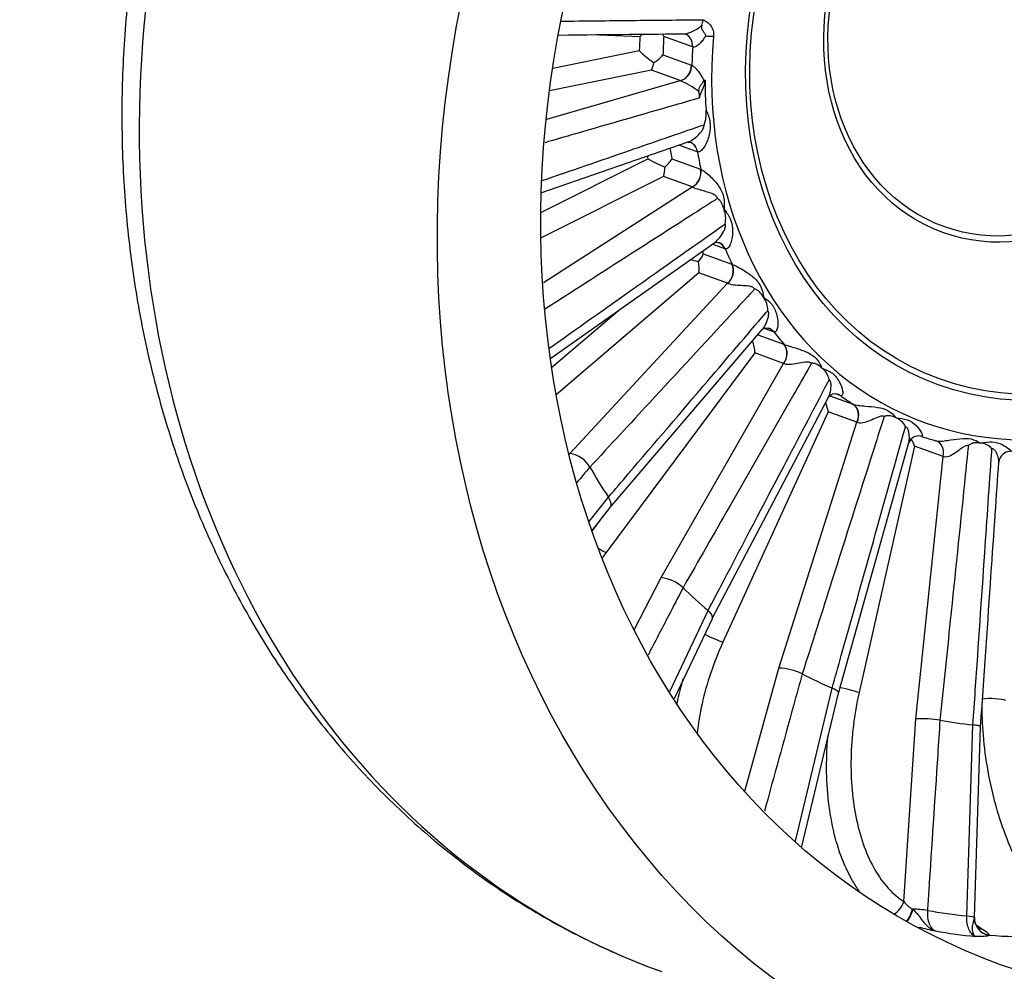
# Model space of a CAD drawing. Header units: millimetres. Extents: x 0 to 1782, y 0 to 1260.
# Tile 7 of 25: x 985 to 1156, y 205 to 370. Entities that reach past the tile are written whole.
import ezdxf

# ---------------------------------------------------------------- set-up
doc = ezdxf.new("R2010")
doc.units = ezdxf.units.MM
doc.header["$LTSCALE"] = 6
doc.layers.add('CAP355B', color=7, linetype='Continuous')
doc.layers.add('Default', color=7, linetype='Continuous')

# ---------------------------------------------------------------- blocks, each defined once
blk = doc.blocks.new('SE1')
at = {"layer": 'CAP355B', "color": 7, "linetype": 'Continuous'}
for p, q in [((1092.66, 367.05), (1084.24, 367.39)), ((1101.78, 365.28), (1096.82, 367.07)), ((1101.83, 365.26), (1101.78, 365.28)), ((1077.56, 361.61), (1092.56, 364.64)), ((1096.68, 363.88), (1101.64, 362.09)), ((1101.64, 362.09), (1101.69, 362.07)), ((1094.67, 361.24), (1077.01, 357.68)), ((1099.64, 359.45), (1094.67, 361.24)), ((1076.54, 352.78), (1099.64, 359.45)), ((1099.65, 359.44), (1099.64, 359.45)), ((1075.69, 340.06), (1101.03, 348.8)), ((1102.63, 347.1), (1099.45, 348.25)), ((1102.68, 347.09), (1102.63, 347.1)), ((1075.53, 336.58), (1094.07, 345.87)), ((1098.22, 345.87), (1103.19, 344.07)), ((1103.19, 344.07), (1103.23, 344.05)), ((1096.79, 342.8), (1075.54, 332.16)), ((1101.75, 341.01), (1096.79, 342.8)), ((1075.95, 324.44), (1101.75, 341.01)), ((1101.77, 341), (1101.75, 341.01)), ((1107.28, 337.11), (1107.26, 337.17)), ((1077.26, 311.32), (1105.66, 331.4)), ((1107.42, 330.29), (1105.23, 331.09)), ((1107.47, 330.28), (1107.42, 330.29)), ((1103.67, 329.4), (1108.63, 327.61)), ((1102.9, 326.12), (1078.15, 304.99)), ((1107.87, 324.32), (1102.9, 326.12)), ((1108.63, 327.61), (1108.68, 327.59)), ((1080.6, 294.84), (1107.87, 324.32)), ((1107.89, 324.31), (1107.87, 324.32)), ((1114.13, 321.88), (1114.1, 321.93)), ((1077.37, 309.7), (1088.98, 319.6)), ((1087.48, 285.4), (1113.95, 316.37)), ((1115.85, 315.91), (1114.23, 316.5)), ((1115.9, 315.89), (1115.85, 315.91)), ((1113.1, 315.38), (1117.64, 313.74)), ((1117.64, 313.74), (1117.69, 313.72)), ((1112.62, 312.23), (1086.82, 277.65)), ((1117.59, 310.43), (1112.62, 312.23)), ((1096.35, 273.29), (1117.59, 310.43)), ((1117.61, 310.42), (1117.59, 310.43)), ((1124.28, 309.58), (1124.24, 309.62)), ((1105.23, 266.2), (1125.38, 304.58)), ((1125.59, 304.8), (1129.65, 303.33)), ((1127.39, 304.85), (1126.63, 305.13)), ((1127.43, 304.84), (1127.39, 304.85)), ((1129.65, 303.33), (1129.69, 303.32)), ((1125.34, 302.01), (1107.06, 262.1)), ((1130.31, 300.21), (1125.34, 302.01)), ((1137.09, 300.98), (1137.04, 301)), ((1116.75, 257.62), (1130.31, 300.21)), ((1130.33, 300.2), (1130.31, 300.21)), ((1127.1, 253.27), (1139.3, 296.72)), ((1140.26, 296.1), (1130.66, 253.36)), ((1145.23, 294.31), (1140.26, 296.1)), ((1151.74, 296.61), (1151.69, 296.62)), ((1080.47, 294.7), (1080.6, 294.84)), ((1140.53, 248.82), (1145.23, 294.31)), ((1145.26, 294.29), (1145.23, 294.31)), ((1084.01, 292.44), (1084.01, 292.44)), ((1083.91, 283.02), (1087.22, 287.24)), ((1087.22, 287.24), (1087.22, 287.23)), ((1084.4, 281.48), (1087.5, 285.42)), ((1084.37, 281.3), (1086.39, 284.01)), ((1091.72, 264.36), (1096.35, 273.29)), ((1100.16, 271.54), (1100.16, 271.54)), ((1097.84, 253.56), (1104.49, 267.58)), ((1104.49, 267.58), (1104.49, 267.58)), ((1098.65, 252.32), (1105.24, 266.21)), ((1110.88, 236.28), (1116.75, 257.62)), ((1120.82, 256.6), (1120.82, 256.6)), ((1119.66, 227.6), (1126.01, 254.15)), ((1120.74, 226.69), (1127.1, 253.28)), ((1126.01, 254.15), (1126.01, 254.15)), ((1138.44, 217.14), (1140.53, 248.82)), ((1144.69, 248.57), (1144.69, 248.57)), ((1149.34, 214.65), (1150.41, 247.76)), ((1150.41, 247.76), (1150.41, 247.76)), ((1150.68, 214.45), (1151.74, 247.46)), ((1139.94, 215.84), (1140.01, 215.77)), ((1150.66, 214.28), (1150.66, 214.33)), ((1153.19, 211.33), (1153.18, 211.31))]:
    blk.add_line(p, q, dxfattribs=at)
for centre, radius, start, end in [((1098.77, 370.57), 4.9, 340.8088, 353.2337), ((1099.36, 360.82), 9.15, 133.1647, 137.0828), ((1091.51, 364.72), 5.81, 23.9589, 28.8858), ((1106.67, 379.09), 20.2, 225.6813, 234.9991), ((1092.09, 367.71), 5.97, 300.1263, 320.2093), ((1091.95, 362.83), 3.14, 329.6829, 354.7452), ((1092.23, 343.11), 17.94, 53.5197, 65.5444), ((1096.96, 356.19), 6.08, 2.2256, 12.7082), ((1099.1, 353.71), 5.08, 337.8582, 6.7763), ((1119.37, 394.51), 54.83, 242.5123, 245.9163), ((1093.54, 348.69), 5.47, 309.2837, 328.9294), ((1092.51, 344.19), 4.49, 342.0244, 3.365), ((1102.83, 335.5), 4.72, 349.3314, 19.8759), ((1087.84, 263.94), 65.83, 76.8421, 78.1579), ((1099.48, 331.03), 4.49, 318.2228, 338.7701), ((1097.55, 326.89), 5.4, 351.8181, 12.3262), ((1110.68, 319.52), 4.18, 0.9299, 34.3962), ((1106.76, 312.17), 5.86, 0.5672, 21.538), ((1121.99, 306.79), 3.61, 13.1268, 50.5245), ((1126.5, 303.73), 1.4, 70.8775, 142.8603), ((1119.44, 301.08), 5.98, 8.9365, 24.4946), ((1135.91, 298.06), 3.14, 26.3797, 68.0315), ((1140.92, 296.13), 1.72, 75.2144, 159.8225), ((1134.66, 294.36), 5.87, 17.279, 30.3336), ((1151.55, 293.76), 2.86, 40.9944, 86.1056), ((1079.71, 289.96), 4.96, 29.9596, 79.6751), ((1156.95, 293.12), 2.05, 90.2491, 174.5856), ((1095.7, 266.85), 6.47, 46.4465, 84.2601), ((1116.49, 247.95), 9.67, 63.4536, 88.4747), ((1141.38, 228.59), 20.25, 80.5724, 92.395), ((1141.96, 219.66), 4.32, 215.5877, 242.1881), ((1161.95, 298.73), 88.53, 256.3013, 258.2514)]:
    blk.add_arc(centre, radius, start, end, dxfattribs=at)
for centre, major_axis, ratio, start_param, end_param in [((1156.66, 371.99), (60.34, 166.93), 0.827748, 0, 3.141593), ((1166.69, 368.36), (24.65, 68.18), 0.827748, 1.878796, 5.252262), ((1158.78, 371.23), (-26.52, -73.35), 0.827748, -1.22551, -1.193874), ((1160.36, 370.65), (-25.5, -70.53), 0.827748, -1.231411, -1.187973), ((1099.67, 365.16), (-0.85, -2.35), 0.827748, 1.910182, 3.140884), ((1099.71, 365.14), (-0.79, -2.37), 0.830467, 1.88904, 3.125596), ((1104.12, 367.61), (2.49, -0.22), 0.170099, 4.712919, 5.285922), ((1165.37, 368.84), (-25.5, -70.53), 0.827748, -1.231419, -1.187965), ((1099.52, 361.86), (0.85, 2.35), 0.827748, 3.607417, 5.095212), ((1099.57, 361.85), (-0.91, -2.33), 0.824498, 0.482973, 1.974021), ((1103.79, 360.08), (-2.5, -0.01), 0.225824, 1.553179, 1.641614), ((1166.54, 368.42), (-25.04, -69.28), 0.827748, -1.156587, -1.083593), ((1100.59, 346.36), (-0.8, -2.37), 0.832359, 2.14277, 3.146445), ((1100.55, 346.38), (-0.85, -2.35), 0.827748, 2.161509, 3.147219), ((1160.36, 370.65), (-25.5, -70.53), 0.827748, -0.963106, -0.936646), ((1165.37, 368.84), (-25.5, -70.53), 0.827748, -0.980092, -0.936637), ((1158.78, 371.23), (-26.52, -73.35), 0.827748, -0.949342, -0.942546), ((1101.12, 343.24), (0.85, 2.35), 0.827748, 3.858744, 5.346539), ((1101.16, 343.23), (0.9, 2.33), 0.822649, 3.873107, 5.364154), ((1105.49, 329.01), (-0.85, -2.35), 0.827748, 3.099293, 3.141593), ((1105.54, 328.99), (-0.81, -2.37), 0.833957, 2.39773, 3.136102), ((1105.49, 329.01), (-0.85, -2.35), 0.827748, 2.412837, 3.099293), ((1160.36, 370.65), (-25.5, -70.53), 0.827748, -0.692447, -0.685318), ((1165.37, 368.84), (-25.5, -70.53), 0.827748, -0.728764, -0.68531), ((1106.74, 326.23), (0.85, 2.35), 0.827748, 4.110072, 5.597867), ((1106.79, 326.22), (0.89, 2.34), 0.821113, 4.120594, 5.611641), ((1114.25, 314.13), (-0.82, -2.36), 0.835158, 2.653696, 3.161518), ((1114.2, 314.14), (-0.85, -2.35), 0.827748, 2.664164, 3.141833), ((1165.37, 368.84), (-25.5, -70.53), 0.827748, -0.477437, -0.433983), ((1116.05, 311.9), (0.85, 2.35), 0.827748, 4.361399, 5.849194), ((1116.1, 311.88), (0.88, 2.34), 0.819989, 4.367269, 5.858316), ((1126.17, 302.7), (-0.84, -2.36), 0.835887, 2.910368, 3.161921), ((1126.12, 302.72), (-0.85, -2.35), 0.827748, 2.915492, 3.142998), ((1165.37, 368.84), (-25.5, -70.53), 0.827748, 6.057076, 6.10053), ((1128.46, 301.15), (0.85, 2.35), 0.827748, 4.612726, 6.100522), ((1128.5, 301.13), (0.86, 2.35), 0.819346, 4.613412, 6.104459), ((1165.37, 368.84), (-25.5, -70.53), 0.827748, 0.025218, 0.068672), ((1143.23, 294.63), (-0.85, -2.35), 0.819226, 1.717734, 3.208781), ((1143.18, 294.65), (-0.85, -2.35), 0.827748, 1.722461, 3.140723), ((1171.97, 366.46), (-41.27, -114.17), 0.827748, -0.609887, -0.55286), ((1084.97, 279.42), (-2.4, 1.79), 0.192922, -4.37907, -3.708445), ((1171.97, 366.46), (-41.27, -114.17), 0.827748, -0.35856, -0.301532), ((1104.84, 263.22), (-2.73, 1.25), 0.055828, 1.250409, 2.548187), ((1171.97, 366.46), (-41.27, -114.17), 0.827748, 6.175953, 6.23298), ((1128.2, 253.77), (-2.93, 0.66), 0.084773, 3.731956, 5.028187), ((1153.57, 251.66), (-3, 0.02), 0.220048, 3.699156, 5.269953), ((1171.97, 366.46), (-41.27, -114.17), 0.827748, 0.144095, 0.201123), ((1135.98, 217.55), (-1.61, -2.53), 0.810061, 0.930336, 1.901051), ((1139.07, 216.31), (-0.82, -2.89), 0.32407, 0.555466, 1.497756), ((1139.22, 216.27), (-0.8, -2.89), 0.300923, 0.535134, 1.481807), ((1140.81, 215.36), (2.99, -0.2), 0.145884, 0.97397, 1.876239), ((1176.81, 364.71), (-52.18, -144.36), 0.827748, 0.14567, 0.199548), ((1147.67, 214.4), (3, -0.1), 0.123623, 0.081957, 0.984226), ((1153.65, 214.27), (-2.46, 1.71), 0.989327, 0.591383, 2.017481), ((1153.64, 214.25), (-2.17, 2.07), 0.987937, 0.758215, 2.172089), ((1178.84, 363.97), (-53.17, -147.08), 0.827748, 0.145861, 0.199357), ((1152.69, 215.21), (1.6, 2.54), 0.807094, 3.137277, 3.555728), ((1177.24, 364.55), (-53.17, -147.08), 0.827748, 0.229588, 0.366957)]:
    blk.add_ellipse(centre, major_axis=major_axis, ratio=ratio, start_param=start_param, end_param=end_param, dxfattribs=at)
for centre, major_axis in [((1208.38, 353.29), (60.34, 166.93)), ((1208.38, 353.29), (53.17, 147.08)), ((1166.69, 368.36), (22.29, 61.65)), ((1166.54, 368.42), (-21.94, -60.68)), ((1158.93, 371.17), (13.76, 38.06)), ((1158.78, 371.23), (-13.41, -37.1))]:
    blk.add_ellipse(centre, major_axis=major_axis, ratio=0.827748, dxfattribs=at)
for points, knots in [([(1217.05, 538.88), (1215.41, 539.46), (1212.31, 540.56), (1206.92, 542.14), (1201.25, 543.54), (1195.46, 544.69), (1189.63, 545.57), (1183.74, 546.19), (1177.81, 546.55), (1171.85, 546.64), (1165.87, 546.46), (1159.87, 546.02), (1153.86, 545.31), (1147.86, 544.34), (1141.87, 543.11), (1135.9, 541.61), (1129.96, 539.85), (1124.06, 537.84), (1118.21, 535.57), (1112.41, 533.05), (1106.69, 530.28), (1101.03, 527.27), (1095.47, 524.02), (1089.99, 520.53), (1084.62, 516.82), (1079.36, 512.88), (1074.21, 508.73), (1069.2, 504.37), (1064.31, 499.8), (1059.57, 495.04), (1054.98, 490.09), (1050.54, 484.96), (1046.27, 479.65), (1042.17, 474.19), (1038.24, 468.56), (1034.49, 462.79), (1030.93, 456.87), (1027.56, 450.83), (1024.39, 444.67), (1021.42, 438.4), (1018.66, 432.02), (1016.11, 425.56), (1013.78, 419.01), (1011.66, 412.39), (1009.76, 405.7), (1008.09, 398.97), (1006.64, 392.19), (1005.43, 385.38), (1004.44, 378.55), (1003.69, 371.71), (1003.18, 364.86), (1002.89, 358.03), (1002.85, 351.21), (1003.04, 344.43), (1003.47, 337.69), (1004.13, 331), (1005.03, 324.37), (1006.16, 317.81), (1007.53, 311.33), (1009.13, 304.95), (1010.95, 298.67), (1013, 292.5), (1015.27, 286.46), (1017.77, 280.55), (1020.47, 274.77), (1023.39, 269.15), (1026.51, 263.69), (1029.83, 258.4), (1033.35, 253.28), (1037.06, 248.35), (1040.95, 243.61), (1045.02, 239.07), (1049.26, 234.73), (1053.66, 230.61), (1058.22, 226.71), (1062.92, 223.03), (1067.77, 219.58), (1072.75, 216.37), (1077.86, 213.39), (1083.09, 210.65), (1088.39, 208.19), (1092.98, 206.27), (1095.53, 205.37), (1096.49, 205.04)], [0, 0, 0, 0, 0.009885, 0.022123, 0.034362, 0.046604, 0.058851, 0.071106, 0.083372, 0.095649, 0.107939, 0.120245, 0.132567, 0.144905, 0.157262, 0.169635, 0.182027, 0.194435, 0.206861, 0.219302, 0.231759, 0.24423, 0.256715, 0.269212, 0.281719, 0.294237, 0.306763, 0.319297, 0.331838, 0.344385, 0.356938, 0.369494, 0.382054, 0.394617, 0.407183, 0.419751, 0.432321, 0.444892, 0.457465, 0.470039, 0.482614, 0.49519, 0.507766, 0.520343, 0.532921, 0.5455, 0.558078, 0.570657, 0.583236, 0.595816, 0.608394, 0.620972, 0.633549, 0.646124, 0.658698, 0.671268, 0.683835, 0.696398, 0.708955, 0.721507, 0.734051, 0.746586, 0.759112, 0.771627, 0.78413, 0.796619, 0.809094, 0.821553, 0.833995, 0.84642, 0.858827, 0.871216, 0.883586, 0.895937, 0.90827, 0.920586, 0.932886, 0.945172, 0.957443, 0.969704, 0.981956, 0.994201, 1, 1, 1, 1]), ([(1078.97, 369.74), (1083.06, 369.78), (1087.15, 369.82), (1091.25, 369.87), (1095.37, 369.91), (1099.5, 369.95), (1103.63, 369.99)], [0.2674726, 0.2674726, 0.2674726, 0.2674726, 0.6320123, 0.6320123, 0.6320123, 1, 1, 1, 1]), ([(1100.32, 367.55), (1100.43, 367.56), (1100.55, 367.57), (1100.83, 367.62), (1100.99, 367.66), (1101.31, 367.77), (1101.46, 367.83), (1101.78, 367.96), (1101.94, 368.04), (1102.25, 368.19), (1102.4, 368.28), (1102.85, 368.54), (1103.13, 368.73), (1103.4, 368.96)], [0.1369543, 0.1369543, 0.1369543, 0.1369543, 0.25, 0.25, 0.375, 0.375, 0.5, 0.5, 0.625, 0.625, 0.75, 0.75, 1, 1, 1, 1]), ([(1103.4, 368.96), (1103.37, 368.88), (1103.35, 368.8), (1103.33, 368.65), (1103.33, 368.58), (1103.39, 368.37), (1103.47, 368.24), (1103.66, 367.98), (1103.77, 367.84), (1103.9, 367.61), (1103.94, 367.53), (1104.02, 367.37), (1104.05, 367.28), (1104.08, 367.19)], [0, 0, 0, 0, 0.125, 0.125, 0.25, 0.25, 0.5, 0.5, 0.75, 0.75, 0.875, 0.875, 1, 1, 1, 1]), ([(1103.63, 369.99), (1103.89, 369.86), (1104.13, 369.73), (1104.59, 369.39), (1104.8, 369.19), (1105.14, 368.7), (1105.28, 368.42), (1105.44, 367.81), (1105.47, 367.47), (1105.44, 367.14)], [0, 0, 0, 0, 0.25, 0.25, 0.5, 0.5, 0.75, 0.75, 1, 1, 1, 1]), ([(1100.32, 367.55), (1100.32, 367.55), (1100.3, 367.55), (1100.38, 367.57), (1100.49, 367.51), (1100.53, 367.5)], [0.0973802, 0.0973802, 0.0973802, 0.0973802, 0.0992545, 0.7823262, 1, 1, 1, 1]), ([(1104.08, 367.19), (1103.93, 366.94), (1103.76, 366.7), (1103.41, 366.24), (1103.22, 366.02), (1102.93, 365.74), (1102.82, 365.65), (1102.62, 365.49), (1102.51, 365.42), (1102.3, 365.31), (1102.2, 365.27), (1102, 365.24), (1101.91, 365.24), (1101.83, 365.26)], [0, 0, 0, 0, 0.25, 0.25, 0.5, 0.5, 0.625, 0.625, 0.75, 0.75, 0.875, 0.875, 1, 1, 1, 1]), ([(1101.69, 362.07), (1101.77, 362.04), (1101.86, 361.99), (1102.05, 361.85), (1102.15, 361.76), (1102.34, 361.58), (1102.44, 361.47), (1102.63, 361.26), (1102.72, 361.14), (1102.99, 360.79), (1103.16, 360.54), (1103.47, 360.03), (1103.61, 359.77), (1103.74, 359.51)], [0, 0, 0, 0, 0.125, 0.125, 0.25, 0.25, 0.375, 0.375, 0.5, 0.5, 0.75, 0.75, 1, 1, 1, 1]), ([(1103.74, 359.51), (1103.67, 359.34), (1103.58, 359.17), (1103.37, 358.86), (1103.26, 358.71), (1103.1, 358.48), (1103.04, 358.4), (1102.96, 358.25), (1102.92, 358.16), (1102.87, 357.99), (1102.86, 357.9), (1102.86, 357.72), (1102.87, 357.62), (1102.89, 357.53)], [0, 0, 0, 0, 0.25, 0.25, 0.5, 0.5, 0.625, 0.625, 0.75, 0.75, 0.875, 0.875, 1, 1, 1, 1]), ([(1103.04, 356.43), (1103.03, 356.7), (1103.13, 356.96), (1103.34, 357.46), (1103.46, 357.7), (1103.79, 358.43), (1103.97, 358.97), (1103.96, 359.51)], [0, 0, 0, 0, 0.25, 0.25, 0.5, 0.5, 1, 1, 1, 1]), ([(1103.04, 356.43), (1101.6, 356.01), (1100.17, 355.6), (1098.73, 355.18), (1092.99, 353.53), (1087.24, 351.87), (1081.5, 350.21), (1079.73, 349.7), (1077.96, 349.19), (1076.2, 348.68)], [0, 0, 0, 0, 0.1264025, 0.1264025, 0.1264025, 0.6320123, 0.6320123, 0.6320123, 0.7875512, 0.7875512, 0.7875512, 0.7875512]), ([(1104.14, 354.3), (1104.47, 353.65), (1104.72, 352.98), (1104.92, 351.54), (1104.85, 350.8), (1104.52, 349.37), (1104.26, 348.68), (1103.75, 347.79), (1103.55, 347.52), (1103.13, 347.13), (1102.88, 347.02), (1102.68, 347.09)], [0, 0, 0, 0, 0.25, 0.25, 0.5, 0.5, 0.75, 0.75, 0.875, 0.875, 1, 1, 1, 1]), ([(1075.71, 342.1), (1080.76, 343.84), (1085.81, 345.58), (1090.86, 347.33), (1095.02, 348.76), (1099.19, 350.2), (1103.35, 351.64), (1103.5, 351.69), (1103.65, 351.74), (1103.8, 351.79)], [0.1833732, 0.1833732, 0.1833732, 0.1833732, 0.6237613, 0.6237613, 0.6237613, 0.9869449, 0.9869449, 0.9869449, 1, 1, 1, 1]), ([(1101.02, 348.8), (1101.09, 348.82), (1101.17, 348.85), (1101.61, 349.05), (1101.99, 349.31), (1102.69, 349.89), (1103.02, 350.21), (1103.44, 350.74), (1103.56, 350.93), (1103.76, 351.34), (1103.83, 351.57), (1103.8, 351.79)], [0.1985279, 0.1985279, 0.1985279, 0.1985279, 0.25, 0.25, 0.5, 0.5, 0.75, 0.75, 0.875, 0.875, 1, 1, 1, 1]), ([(1100.98, 348.78), (1100.97, 348.78), (1101.07, 348.81), (1101.25, 348.76), (1101.38, 348.73)], [0.1889011, 0.1889011, 0.1889011, 0.1889011, 0.5291979, 1, 1, 1, 1]), ([(1103.23, 344.05), (1103.44, 343.97), (1103.73, 343.78), (1104.31, 343.35), (1104.6, 343.1), (1105.42, 342.31), (1105.9, 341.77), (1106.7, 340.6), (1107.02, 339.97), (1107.33, 338.6), (1107.34, 337.87), (1107.26, 337.17)], [0, 0, 0, 0, 0.125, 0.125, 0.25, 0.25, 0.5, 0.5, 0.75, 0.75, 1, 1, 1, 1]), ([(1106.13, 339.01), (1106.07, 339.22), (1105.94, 339.38), (1105.62, 339.62), (1105.44, 339.71), (1104.88, 339.96), (1104.47, 340.08), (1103.63, 340.34), (1103.18, 340.46), (1102.33, 340.73), (1101.95, 340.87), (1101.77, 341)], [0, 0, 0, 0, 0.125, 0.125, 0.25, 0.25, 0.5, 0.5, 0.75, 0.75, 1, 1, 1, 1]), ([(1106.13, 339.01), (1105.99, 338.92), (1105.84, 338.83), (1105.7, 338.74), (1104.34, 337.86), (1102.98, 336.99), (1101.62, 336.11), (1096.17, 332.62), (1090.72, 329.12), (1085.28, 325.63), (1082.27, 323.7), (1079.27, 321.77), (1076.27, 319.84)], [0, 0, 0, 0, 0.0130551, 0.0130551, 0.0130551, 0.1378073, 0.1378073, 0.1378073, 0.6368164, 0.6368164, 0.6368164, 0.9118909, 0.9118909, 0.9118909, 0.9118909]), ([(1107.26, 337.17), (1107.14, 337.55), (1107, 337.92), (1106.73, 338.4), (1106.62, 338.56), (1106.45, 338.75), (1106.39, 338.81), (1106.27, 338.92), (1106.2, 338.97), (1106.13, 339.01)], [0, 0, 0, 0, 0.5, 0.5, 0.75, 0.75, 0.875, 0.875, 1, 1, 1, 1]), ([(1107.28, 337.11), (1107.74, 336.57), (1108.13, 336), (1108.64, 334.71), (1108.74, 334), (1108.72, 332.6), (1108.62, 331.9), (1108.32, 331), (1108.2, 330.72), (1107.87, 330.33), (1107.67, 330.22), (1107.47, 330.28)], [0, 0, 0, 0, 0.25, 0.25, 0.5, 0.5, 0.75, 0.75, 0.875, 0.875, 1, 1, 1, 1]), ([(1077, 313.09), (1077.76, 313.62), (1078.52, 314.16), (1079.29, 314.7), (1084.64, 318.49), (1090, 322.28), (1095.36, 326.06), (1099.26, 328.82), (1103.16, 331.58), (1107.06, 334.33), (1107.2, 334.43), (1107.34, 334.53), (1107.48, 334.63)], [0.053696, 0.053696, 0.053696, 0.053696, 0.1247523, 0.1247523, 0.1247523, 0.6237613, 0.6237613, 0.6237613, 0.9869449, 0.9869449, 0.9869449, 1, 1, 1, 1]), ([(1105.66, 331.4), (1105.96, 331.6), (1106.25, 331.9), (1106.79, 332.56), (1107.04, 332.94), (1107.34, 333.55), (1107.42, 333.76), (1107.53, 334.2), (1107.55, 334.43), (1107.48, 334.63)], [0.2677937, 0.2677937, 0.2677937, 0.2677937, 0.5, 0.5, 0.75, 0.75, 0.875, 0.875, 1, 1, 1, 1]), ([(1105.62, 331.37), (1105.62, 331.37), (1105.66, 331.39), (1105.93, 331.46), (1106.18, 331.39), (1106.35, 331.35)], [0.1963285, 0.1963285, 0.1963285, 0.1963285, 0.3501118, 0.6450754, 1, 1, 1, 1]), ([(1108.68, 327.59), (1108.89, 327.51), (1109.21, 327.36), (1109.86, 327.03), (1110.19, 326.84), (1111.16, 326.26), (1111.75, 325.86), (1112.8, 324.97), (1113.25, 324.46), (1113.86, 323.27), (1114.03, 322.59), (1114.1, 321.93)], [0, 0, 0, 0, 0.125, 0.125, 0.25, 0.25, 0.5, 0.5, 0.75, 0.75, 1, 1, 1, 1]), ([(1112.57, 323.31), (1112.47, 323.49), (1112.3, 323.6), (1111.93, 323.74), (1111.73, 323.78), (1111.12, 323.86), (1110.69, 323.88), (1109.81, 323.92), (1109.34, 323.95), (1108.46, 324.07), (1108.07, 324.17), (1107.89, 324.31)], [0, 0, 0, 0, 0.125, 0.125, 0.25, 0.25, 0.5, 0.5, 0.75, 0.75, 1, 1, 1, 1]), ([(1112.57, 323.31), (1112.44, 323.17), (1112.32, 323.04), (1112.19, 322.91), (1111.01, 321.62), (1109.82, 320.34), (1108.63, 319.06), (1103.88, 313.92), (1099.13, 308.79), (1094.38, 303.65), (1090.92, 299.91), (1087.46, 296.18), (1084.01, 292.44)], [0, 0, 0, 0, 0.013055, 0.013055, 0.013055, 0.137807, 0.137807, 0.137807, 0.636816, 0.636816, 0.636816, 1, 1, 1, 1]), ([(1114.1, 321.93), (1113.9, 322.26), (1113.68, 322.56), (1113.3, 322.93), (1113.16, 323.04), (1112.95, 323.17), (1112.88, 323.21), (1112.73, 323.27), (1112.65, 323.29), (1112.57, 323.31)], [0, 0, 0, 0, 0.5, 0.5, 0.75, 0.75, 0.875, 0.875, 1, 1, 1, 1]), ([(1114.13, 321.88), (1114.71, 321.49), (1115.22, 321.06), (1116.01, 319.99), (1116.26, 319.36), (1116.56, 318.07), (1116.62, 317.42), (1116.53, 316.57), (1116.47, 316.31), (1116.26, 315.93), (1116.09, 315.83), (1115.9, 315.89)], [0, 0, 0, 0, 0.25, 0.25, 0.5, 0.5, 0.75, 0.75, 0.875, 0.875, 1, 1, 1, 1]), ([(1087.22, 287.23), (1088.37, 288.58), (1089.52, 289.93), (1090.67, 291.27), (1095.27, 296.65), (1099.86, 302.03), (1104.46, 307.42), (1107.81, 311.33), (1111.16, 315.25), (1114.5, 319.17), (1114.62, 319.31), (1114.74, 319.45), (1114.86, 319.59)], [0, 0, 0, 0, 0.124752, 0.124752, 0.124752, 0.623761, 0.623761, 0.623761, 0.986945, 0.986945, 0.986945, 1, 1, 1, 1]), ([(1113.94, 316.36), (1114.13, 316.58), (1114.29, 316.84), (1114.63, 317.49), (1114.8, 317.9), (1114.96, 318.54), (1115, 318.76), (1115.01, 319.2), (1114.98, 319.42), (1114.86, 319.59)], [0.3163573, 0.3163573, 0.3163573, 0.3163573, 0.5, 0.5, 0.75, 0.75, 0.875, 0.875, 1, 1, 1, 1]), ([(1113.92, 316.34), (1113.92, 316.33), (1113.99, 316.41), (1114.3, 316.55), (1114.73, 316.59), (1114.94, 316.51), (1115.02, 316.48)], [0.0784359, 0.0784359, 0.0784359, 0.0784359, 0.2903947, 0.5445061, 0.8462847, 1, 1, 1, 1]), ([(1117.69, 313.72), (1117.9, 313.64), (1118.23, 313.54), (1118.93, 313.32), (1119.3, 313.21), (1120.37, 312.87), (1121.04, 312.63), (1122.27, 312.06), (1122.83, 311.71), (1123.7, 310.77), (1124.02, 310.19), (1124.24, 309.62)], [0, 0, 0, 0, 0.125, 0.125, 0.25, 0.25, 0.5, 0.5, 0.75, 0.75, 1, 1, 1, 1]), ([(1122.4, 310.44), (1122.26, 310.58), (1122.07, 310.64), (1121.67, 310.67), (1121.47, 310.65), (1120.85, 310.57), (1120.42, 310.47), (1119.54, 310.31), (1119.07, 310.24), (1118.2, 310.21), (1117.81, 310.27), (1117.61, 310.42)], [0, 0, 0, 0, 0.125, 0.125, 0.25, 0.25, 0.5, 0.5, 0.75, 0.75, 1, 1, 1, 1]), ([(1122.4, 310.44), (1122.31, 310.27), (1122.21, 310.1), (1122.11, 309.93), (1121.19, 308.31), (1120.26, 306.7), (1119.34, 305.08), (1115.64, 298.61), (1111.94, 292.14), (1108.24, 285.67), (1105.54, 280.96), (1102.85, 276.25), (1100.16, 271.54)], [0, 0, 0, 0, 0.013055, 0.013055, 0.013055, 0.137807, 0.137807, 0.137807, 0.636816, 0.636816, 0.636816, 1, 1, 1, 1]), ([(1124.24, 309.62), (1123.97, 309.87), (1123.69, 310.08), (1123.23, 310.31), (1123.07, 310.38), (1122.82, 310.43), (1122.74, 310.44), (1122.61, 310.45), (1122.57, 310.45), (1122.49, 310.45), (1122.45, 310.45), (1122.4, 310.44)], [0, 0, 0, 0, 0.5, 0.5, 0.75, 0.75, 0.875, 0.875, 0.9375, 0.9375, 1, 1, 1, 1]), ([(1124.28, 309.58), (1124.94, 309.36), (1125.54, 309.09), (1126.56, 308.32), (1126.95, 307.8), (1127.53, 306.71), (1127.74, 306.15), (1127.86, 305.41), (1127.87, 305.18), (1127.76, 304.86), (1127.63, 304.77), (1127.43, 304.84)], [0, 0, 0, 0, 0.25, 0.25, 0.5, 0.5, 0.75, 0.75, 0.875, 0.875, 1, 1, 1, 1]), ([(1104.49, 267.58), (1105.37, 269.25), (1106.24, 270.91), (1107.11, 272.58), (1110.61, 279.24), (1114.1, 285.89), (1117.6, 292.55), (1120.14, 297.4), (1122.69, 302.24), (1125.23, 307.09), (1125.32, 307.27), (1125.41, 307.44), (1125.5, 307.61)], [0, 0, 0, 0, 0.124752, 0.124752, 0.124752, 0.623761, 0.623761, 0.623761, 0.986945, 0.986945, 0.986945, 1, 1, 1, 1]), ([(1125.37, 304.56), (1125.48, 304.76), (1125.56, 304.99), (1125.74, 305.62), (1125.81, 306.04), (1125.83, 306.67), (1125.82, 306.88), (1125.74, 307.29), (1125.65, 307.49), (1125.5, 307.61)], [0.3411036, 0.3411036, 0.3411036, 0.3411036, 0.5, 0.5, 0.75, 0.75, 0.875, 0.875, 1, 1, 1, 1]), ([(1129.69, 303.32), (1129.9, 303.24), (1130.25, 303.18), (1130.97, 303.09), (1131.36, 303.06), (1132.48, 302.96), (1133.19, 302.91), (1134.54, 302.69), (1135.17, 302.52), (1136.24, 301.89), (1136.68, 301.45), (1137.04, 301)], [0, 0, 0, 0, 0.125, 0.125, 0.25, 0.25, 0.5, 0.5, 0.75, 0.75, 1, 1, 1, 1]), ([(1135.02, 301.21), (1134.96, 301.02), (1134.9, 300.82), (1134.83, 300.63), (1134.24, 298.77), (1133.65, 296.92), (1133.06, 295.06), (1130.7, 287.64), (1128.34, 280.22), (1125.97, 272.8), (1124.26, 267.4), (1122.54, 262), (1120.82, 256.6)], [0, 0, 0, 0, 0.013055, 0.013055, 0.013055, 0.137807, 0.137807, 0.137807, 0.636816, 0.636816, 0.636816, 1, 1, 1, 1]), ([(1135.02, 301.21), (1134.85, 301.3), (1134.64, 301.3), (1134.24, 301.22), (1134.04, 301.15), (1133.44, 300.91), (1133.04, 300.71), (1132.2, 300.36), (1131.77, 300.19), (1130.93, 300.02), (1130.55, 300.04), (1130.33, 300.2)], [0, 0, 0, 0, 0.125, 0.125, 0.25, 0.25, 0.5, 0.5, 0.75, 0.75, 1, 1, 1, 1]), ([(1137.04, 301), (1136.71, 301.15), (1136.38, 301.27), (1135.87, 301.35), (1135.69, 301.36), (1135.44, 301.34), (1135.35, 301.32), (1135.18, 301.28), (1135.1, 301.25), (1135.02, 301.21)], [0, 0, 0, 0, 0.5, 0.5, 0.75, 0.75, 0.875, 0.875, 1, 1, 1, 1]), ([(1137.09, 300.98), (1137.78, 300.93), (1138.44, 300.85), (1139.62, 300.42), (1140.13, 300.05), (1140.96, 299.23), (1141.29, 298.79), (1141.59, 298.21), (1141.66, 298.03), (1141.64, 297.79), (1141.55, 297.73), (1141.35, 297.8)], [0, 0, 0, 0, 0.25, 0.25, 0.5, 0.5, 0.75, 0.75, 0.875, 0.875, 1, 1, 1, 1]), ([(1126.01, 254.15), (1126.54, 256.03), (1127.06, 257.91), (1127.59, 259.8), (1129.71, 267.34), (1131.83, 274.87), (1133.94, 282.41), (1135.48, 287.89), (1137.02, 293.38), (1138.56, 298.87), (1138.62, 299.06), (1138.67, 299.26), (1138.73, 299.46)], [0, 0, 0, 0, 0.124752, 0.124752, 0.124752, 0.623761, 0.623761, 0.623761, 0.986945, 0.986945, 0.986945, 1, 1, 1, 1]), ([(1139.29, 296.7), (1139.35, 296.89), (1139.37, 297.11), (1139.41, 297.7), (1139.38, 298.09), (1139.26, 298.68), (1139.21, 298.87), (1139.03, 299.22), (1138.9, 299.38), (1138.73, 299.46)], [0.3441464, 0.3441464, 0.3441464, 0.3441464, 0.5, 0.5, 0.75, 0.75, 0.875, 0.875, 1, 1, 1, 1]), ([(1143.94, 297.03), (1144.15, 296.95), (1144.49, 296.94), (1145.21, 296.97), (1145.6, 297.02), (1146.72, 297.17), (1147.44, 297.3), (1148.82, 297.45), (1149.48, 297.47), (1150.69, 297.19), (1151.23, 296.92), (1151.69, 296.62)], [0, 0, 0, 0, 0.125, 0.125, 0.25, 0.25, 0.5, 0.5, 0.75, 0.75, 1, 1, 1, 1]), ([(1149.62, 296.2), (1149.6, 296), (1149.58, 295.79), (1149.55, 295.58), (1149.35, 293.6), (1149.14, 291.62), (1148.94, 289.64), (1148.12, 281.72), (1147.3, 273.79), (1146.48, 265.87), (1145.89, 260.1), (1145.29, 254.33), (1144.69, 248.57)], [0, 0, 0, 0, 0.013055, 0.013055, 0.013055, 0.137807, 0.137807, 0.137807, 0.636816, 0.636816, 0.636816, 1, 1, 1, 1]), ([(1149.62, 296.2), (1149.43, 296.24), (1149.23, 296.18), (1148.84, 295.99), (1148.66, 295.87), (1148.12, 295.49), (1147.76, 295.21), (1147.02, 294.69), (1146.63, 294.44), (1145.85, 294.15), (1145.48, 294.13), (1145.26, 294.29)], [0, 0, 0, 0, 0.125, 0.125, 0.25, 0.25, 0.5, 0.5, 0.75, 0.75, 1, 1, 1, 1]), ([(1151.69, 296.62), (1151.33, 296.67), (1150.97, 296.68), (1150.44, 296.6), (1150.26, 296.55), (1150.01, 296.45), (1149.93, 296.41), (1149.77, 296.32), (1149.69, 296.26), (1149.62, 296.2)], [0, 0, 0, 0, 0.5, 0.5, 0.75, 0.75, 0.875, 0.875, 1, 1, 1, 1]), ([(1150.41, 247.76), (1150.54, 249.75), (1150.68, 251.75), (1150.82, 253.74), (1151.37, 261.7), (1151.92, 269.66), (1152.46, 277.62), (1152.86, 283.42), (1153.26, 289.21), (1153.66, 295.01), (1153.68, 295.22), (1153.69, 295.42), (1153.7, 295.63)], [0, 0, 0, 0, 0.124752, 0.124752, 0.124752, 0.623761, 0.623761, 0.623761, 0.986945, 0.986945, 0.986945, 1, 1, 1, 1]), ([(1151.74, 296.61), (1152.44, 296.75), (1153.12, 296.86), (1154.39, 296.78), (1154.98, 296.59), (1155.99, 296.1), (1156.43, 295.81), (1156.87, 295.44), (1156.98, 295.32), (1157.03, 295.21), (1157.02, 295.18), (1156.96, 295.18)], [0, 0, 0, 0, 0.25, 0.25, 0.5, 0.5, 0.75, 0.75, 0.875, 0.875, 0.9482138, 0.9482138, 0.9482138, 0.9482138]), ([(1154.9, 293.29), (1154.91, 293.47), (1154.89, 293.68), (1154.77, 294.22), (1154.66, 294.57), (1154.41, 295.07), (1154.31, 295.23), (1154.06, 295.5), (1153.9, 295.62), (1153.7, 295.63)], [0.3278992, 0.3278992, 0.3278992, 0.3278992, 0.5, 0.5, 0.75, 0.75, 0.875, 0.875, 1, 1, 1, 1]), ([(1087.5, 285.42), (1087.5, 285.43), (1087.51, 285.43), (1087.57, 285.5), (1087.61, 285.59), (1087.67, 285.79), (1087.68, 285.9), (1087.67, 286.13), (1087.65, 286.26), (1087.58, 286.52), (1087.53, 286.66), (1087.39, 286.94), (1087.31, 287.09), (1087.22, 287.23)], [0.3726546, 0.3726546, 0.3726546, 0.3726546, 0.375, 0.375, 0.5, 0.5, 0.625, 0.625, 0.75, 0.75, 0.875, 0.875, 1, 1, 1, 1]), ([(1100.16, 271.54), (1099.32, 269.92), (1098.48, 268.3), (1097.64, 266.69), (1096.46, 264.41), (1095.28, 262.14), (1094.1, 259.86)], [0, 0, 0, 0, 0.1797266, 0.1797266, 0.1797266, 0.4326421, 0.4326421, 0.4326421, 0.4326421]), ([(1105.24, 266.21), (1105.26, 266.27), (1105.28, 266.33), (1105.28, 266.47), (1105.26, 266.56), (1105.2, 266.75), (1105.15, 266.84), (1105.01, 267.05), (1104.93, 267.15), (1104.73, 267.37), (1104.62, 267.47), (1104.49, 267.58)], [0.3930617, 0.3930617, 0.3930617, 0.3930617, 0.5, 0.5, 0.625, 0.625, 0.75, 0.75, 0.875, 0.875, 1, 1, 1, 1]), ([(1107.06, 262.1), (1105.45, 258.57), (1104.24, 255), (1103.06, 249.67), (1102.78, 247.95), (1102.62, 246.27)], [0, 0, 0, 0, 0.25, 0.25, 0.375, 0.375, 0.375, 0.375]), ([(1120.82, 256.6), (1120.31, 254.75), (1119.8, 252.9), (1119.29, 251.05), (1117.61, 244.97), (1115.94, 238.88), (1114.26, 232.8)], [0, 0, 0, 0, 0.1797266, 0.1797266, 0.1797266, 0.7705201, 0.7705201, 0.7705201, 0.7705201]), ([(1099.12, 251.49), (1099.17, 251.72), (1099.22, 251.94), (1099.53, 253.35), (1099.85, 254.55), (1100.2, 255.74)], [0.7355475, 0.7355475, 0.7355475, 0.7355475, 0.75, 0.75, 0.82671532, 0.82671532, 0.82671532, 0.82671532]), ([(1127.1, 253.27), (1127.11, 253.31), (1127.1, 253.35), (1127.06, 253.45), (1127.02, 253.51), (1126.91, 253.63), (1126.83, 253.69), (1126.65, 253.82), (1126.54, 253.88), (1126.29, 254.01), (1126.16, 254.08), (1126.01, 254.15)], [0.3922815, 0.3922815, 0.3922815, 0.3922815, 0.5, 0.5, 0.625, 0.625, 0.75, 0.75, 0.875, 0.875, 1, 1, 1, 1]), ([(1130.66, 253.36), (1129.81, 249.58), (1129.35, 245.77), (1129.24, 240.09), (1129.3, 238.25), (1129.62, 234.68), (1129.88, 232.94), (1130.59, 229.63), (1131.04, 228.08), (1132.1, 225.19), (1132.73, 223.84), (1134.13, 221.43), (1134.89, 220.37), (1136.57, 218.53), (1137.48, 217.75), (1138.44, 217.14)], [0, 0, 0, 0, 0.25, 0.25, 0.375, 0.375, 0.5, 0.5, 0.625, 0.625, 0.75, 0.75, 0.875, 0.875, 1, 1, 1, 1]), ([(1167.72, 212.5), (1166.61, 213.17), (1165.52, 214.02), (1163.42, 216.04), (1162.41, 217.2), (1160.47, 219.84), (1159.54, 221.32), (1157.83, 224.5), (1157.05, 226.19), (1155.61, 229.82), (1154.97, 231.74), (1153.87, 235.66), (1153.41, 237.67), (1152.67, 241.83), (1152.39, 243.92), (1152.06, 247.84), (1151.99, 249.67), (1151.99, 251.5)], [0, 0, 0, 0, 0.125, 0.125, 0.25, 0.25, 0.375, 0.375, 0.5, 0.5, 0.625, 0.625, 0.75, 0.75, 0.875, 0.875, 0.9852397, 0.9852397, 0.9852397, 0.9852397]), ([(1144.69, 248.57), (1144.56, 246.59), (1144.43, 244.62), (1144.3, 242.64), (1143.78, 234.75), (1143.26, 226.85), (1142.74, 218.95), (1142.67, 217.84), (1142.59, 216.72), (1142.52, 215.61)], [0, 0, 0, 0, 0.179727, 0.179727, 0.179727, 0.898633, 0.898633, 0.898633, 1, 1, 1, 1]), ([(1151.74, 247.46), (1151.74, 247.46), (1151.74, 247.46), (1151.74, 247.48), (1151.72, 247.5), (1151.64, 247.54), (1151.59, 247.56), (1151.44, 247.6), (1151.34, 247.62), (1151.13, 247.66), (1151, 247.69), (1150.72, 247.73), (1150.57, 247.75), (1150.41, 247.76)], [0.3732142, 0.3732142, 0.3732142, 0.3732142, 0.375, 0.375, 0.5, 0.5, 0.625, 0.625, 0.75, 0.75, 0.875, 0.875, 1, 1, 1, 1]), ([(1130.71, 218.94), (1130.31, 219.51), (1129.92, 220.11), (1128.78, 222.07), (1128.1, 223.55), (1126.94, 226.71), (1126.46, 228.4), (1125.69, 232.02), (1125.41, 233.93), (1125.07, 237.83), (1125.01, 239.84), (1125.09, 243.26), (1125.16, 244.62), (1125.29, 245.99)], [0.1889119, 0.1889119, 0.1889119, 0.1889119, 0.25, 0.25, 0.375, 0.375, 0.5, 0.5, 0.625, 0.625, 0.75, 0.75, 0.8318417, 0.8318417, 0.8318417, 0.8318417]), ([(1140.01, 215.77), (1140.2, 215.61), (1140.37, 215.43), (1140.7, 215.07), (1140.86, 214.88), (1141.16, 214.49), (1141.31, 214.29), (1141.61, 213.91), (1141.76, 213.72), (1142.2, 213.19), (1142.51, 212.88), (1143.01, 212.49), (1143.19, 212.38), (1143.55, 212.19), (1143.74, 212.11), (1143.93, 212.05)], [0, 0, 0, 0, 0.125, 0.125, 0.25, 0.25, 0.375, 0.375, 0.5, 0.5, 0.75, 0.75, 0.875, 0.875, 1, 1, 1, 1]), ([(1142.52, 215.61), (1142.49, 215.18), (1142.51, 214.77), (1142.61, 213.98), (1142.7, 213.62), (1142.89, 213.14), (1142.96, 212.99), (1143.12, 212.73), (1143.21, 212.61), (1143.39, 212.39), (1143.49, 212.3), (1143.7, 212.15), (1143.81, 212.1), (1143.93, 212.05)], [0, 0, 0, 0, 0.25, 0.25, 0.5, 0.5, 0.625, 0.625, 0.75, 0.75, 0.875, 0.875, 1, 1, 1, 1]), ([(1150.83, 211.09), (1150.72, 211.13), (1150.61, 211.19), (1150.39, 211.33), (1150.29, 211.43), (1150.1, 211.64), (1150.01, 211.76), (1149.85, 212.03), (1149.78, 212.18), (1149.58, 212.66), (1149.48, 213.02), (1149.35, 213.81), (1149.33, 214.22), (1149.34, 214.65)], [0, 0, 0, 0, 0.125, 0.125, 0.25, 0.25, 0.375, 0.375, 0.5, 0.5, 0.75, 0.75, 1, 1, 1, 1]), ([(1150.83, 211.09), (1150.76, 211.13), (1150.7, 211.19), (1150.58, 211.34), (1150.53, 211.44), (1150.4, 211.77), (1150.35, 212.05), (1150.34, 212.52), (1150.34, 212.69), (1150.38, 213.02), (1150.4, 213.19), (1150.47, 213.53), (1150.51, 213.69), (1150.59, 214), (1150.63, 214.15), (1150.66, 214.28)], [0, 0, 0, 0, 0.125, 0.125, 0.25, 0.25, 0.5, 0.5, 0.625, 0.625, 0.75, 0.75, 0.875, 0.875, 1, 1, 1, 1]), ([(1151.45, 212.43), (1151.45, 212.43), (1151.45, 212.43), (1151.36, 212.51), (1151.12, 212.8), (1150.84, 213.31), (1150.67, 213.91), (1150.69, 214.28), (1150.71, 214.44)], [0.3212354, 0.3212354, 0.3212354, 0.3212354, 0.3612079, 0.4707417, 0.5912516, 0.7356619, 0.9019041, 1, 1, 1, 1]), ([(1152.06, 212.37), (1152.45, 212.12), (1152.74, 211.91), (1153.04, 211.65), (1153.11, 211.57), (1153.19, 211.44), (1153.21, 211.38), (1153.19, 211.33)], [0, 0, 0, 0, 0.5, 0.5, 0.75, 0.75, 1, 1, 1, 1]), ([(1153.18, 211.31), (1153.06, 211.2), (1152.76, 211.14), (1152.13, 211.09), (1151.89, 211.08), (1151.5, 211.08), (1151.37, 211.08), (1151.17, 211.08), (1151.1, 211.08), (1150.97, 211.08), (1150.9, 211.09), (1150.83, 211.09)], [0, 0, 0, 0, 0.5, 0.5, 0.75, 0.75, 0.875, 0.875, 0.9375, 0.9375, 1, 1, 1, 1])]:
    blk.add_open_spline(points, degree=3, knots=knots, dxfattribs=at)
for points in [[(1078.59, 367.33), (1087.69, 367.43), (1094.93, 367.5), (1100.32, 367.55)], [(1084.01, 292.44), (1083.25, 291.55), (1082.49, 290.66), (1081.73, 289.77)], [(1151.74, 247.46), (1153.08, 267), (1154.14, 282.29), (1154.9, 293.31)], [(1086.82, 277.65), (1086.58, 277.34), (1086.36, 277.03), (1086.13, 276.72)], [(1150.9, 213.18), (1151.28, 212.88), (1151.67, 212.61), (1152.06, 212.37)]]:
    blk.add_open_spline(points, degree=3, dxfattribs=at)

msp = doc.modelspace()

# ---------------------------------------------------------------- block references
at = {"layer": 'Default'}
msp.add_blockref('SE1', (0, 0), dxfattribs=at)

doc.saveas('drawing.dxf')
